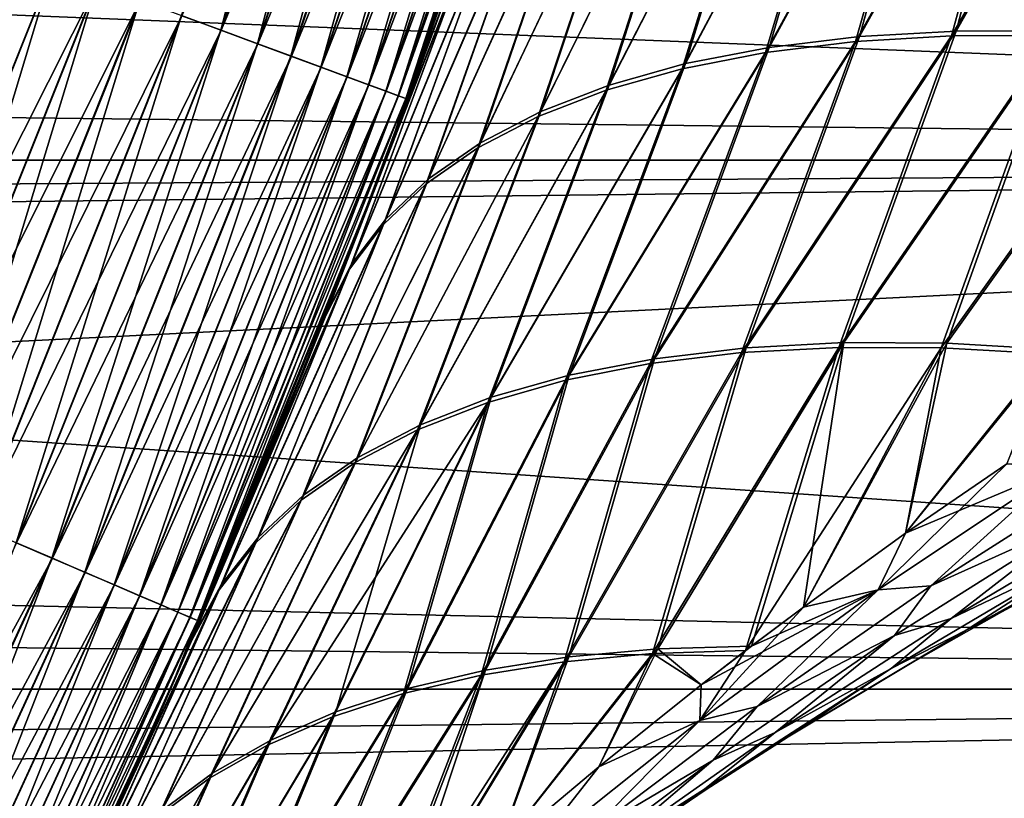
# Model space of a CAD drawing. Header units: metres. Extents: x -46 to 104, y -30 to 30.
# Tile 210 of 256: x 11.735 to 12.889, y -5.334 to -4.421. Entities that reach past the tile are written whole.
import ezdxf

# ---------------------------------------------------------------- set-up
doc = ezdxf.new("R2010")
doc.units = ezdxf.units.M
doc.layers.add('solid_26_000_502_XXX', color=7, linetype='CONTINUOUS')

msp = doc.modelspace()

# ---------------------------------------------------------------- linework, layer by layer
at = {"layer": 'solid_26_000_502_XXX'}
for points in [[(11.924912, -4.416502, 280.049286), (12.133299, -3.806847, 280.049286), (11.971003, -4.433572, 280.076385)], [(12.133299, -3.806847, 280.049286), (12.180194, -3.821561, 280.076385), (11.971003, -4.433572, 280.076385)], [(11.971537, -4.43377, 315.923248), (12.180738, -3.821731, 315.923248), (11.925482, -4.416713, 315.950409)], [(11.971003, -4.433572, 280.076385), (12.180194, -3.821561, 280.076385), (12.013953, -4.44948, 280.108826)], [(12.224398, -3.83543, 315.890747), (12.180738, -3.821731, 315.923248), (11.971537, -4.43377, 315.923248)], [(12.180194, -3.821561, 280.076385), (12.223896, -3.835272, 280.108826), (12.013953, -4.44948, 280.108826)], [(12.014446, -4.449663, 315.890747), (12.224398, -3.83543, 315.890747), (11.971537, -4.43377, 315.923248)], [(12.013953, -4.44948, 280.108826), (12.223896, -3.835272, 280.108826), (12.053224, -4.464024, 280.14621)], [(12.264307, -3.847951, 315.853302), (12.224398, -3.83543, 315.890747), (12.014446, -4.449663, 315.890747)], [(12.223896, -3.835272, 280.108826), (12.263853, -3.847809, 280.14621), (12.053224, -4.464024, 280.14621)], [(12.05367, -4.464189, 315.853302), (12.264307, -3.847951, 315.853302), (12.014446, -4.449663, 315.890747)], [(12.053224, -4.464024, 280.14621), (12.263853, -3.847809, 280.14621), (12.08832, -4.477022, 280.188049)], [(12.299962, -3.859138, 315.811432), (12.264307, -3.847951, 315.853302), (12.05367, -4.464189, 315.853302)], [(12.263853, -3.847809, 280.14621), (12.299562, -3.859012, 280.188049), (12.08832, -4.477022, 280.188049)], [(12.088714, -4.477168, 315.811432), (12.299962, -3.859138, 315.811432), (12.05367, -4.464189, 315.853302)], [(12.08832, -4.477022, 280.188049), (12.299562, -3.859012, 280.188049), (12.118798, -4.48831, 280.233795)], [(12.330914, -3.86885, 315.765625), (12.299962, -3.859138, 315.811432), (12.088714, -4.477168, 315.811432)], [(12.299562, -3.859012, 280.188049), (12.330573, -3.868742, 280.233795), (12.118798, -4.48831, 280.233795)], [(12.119134, -4.488434, 315.765625), (12.330914, -3.86885, 315.765625), (12.088714, -4.477168, 315.811432)], [(12.118798, -4.48831, 280.233795), (12.330573, -3.868742, 280.233795), (12.144276, -4.497746, 280.282898)], [(12.356774, -3.876963, 315.716492), (12.330914, -3.86885, 315.765625), (12.119134, -4.488434, 315.765625)], [(12.330573, -3.868742, 280.233795), (12.356496, -3.876876, 280.282898), (12.144276, -4.497746, 280.282898)], [(12.144549, -4.497847, 315.716492), (12.356774, -3.876963, 315.716492), (12.119134, -4.488434, 315.765625)], [(12.144276, -4.497746, 280.282898), (12.356496, -3.876876, 280.282898), (12.164432, -4.50521, 280.334747)], [(12.377215, -3.883376, 315.664612), (12.356774, -3.876963, 315.716492), (12.144549, -4.497847, 315.716492)], [(12.164639, -4.505288, 315.664612), (12.377215, -3.883376, 315.664612), (12.144549, -4.497847, 315.716492)], [(12.356496, -3.876876, 280.282898), (12.377004, -3.88331, 280.334747), (12.164432, -4.50521, 280.334747)], [(12.164432, -4.50521, 280.334747), (12.377004, -3.88331, 280.334747), (12.17901, -4.51061, 280.388672)], [(12.39198, -3.888009, 315.610657), (12.377215, -3.883376, 315.664612), (12.164639, -4.505288, 315.664612)], [(12.377004, -3.88331, 280.334747), (12.391837, -3.887964, 280.388672), (12.17901, -4.51061, 280.388672)], [(12.17901, -4.51061, 280.388672), (12.391837, -3.887964, 280.388672), (12.18783, -4.513876, 280.444031)], [(12.391837, -3.887964, 280.388672), (12.40081, -3.890779, 280.444031), (12.18783, -4.513876, 280.444031)], [(12.179151, -4.510662, 315.610657), (12.39198, -3.888009, 315.610657), (12.164639, -4.505288, 315.664612)], [(12.400882, -3.890802, 315.555328), (12.39198, -3.888009, 315.610657), (12.179151, -4.510662, 315.610657)], [(12.1879, -4.513902, 315.555328), (12.400882, -3.890802, 315.555328), (12.179151, -4.510662, 315.610657)], [(12.18783, -4.513876, 280.444031), (12.40081, -3.890779, 280.444031), (12.38426, -3.953493, 280.5)], [(12.1879, -4.513902, 315.555328), (12.38426, -3.953493, 315.5), (12.400882, -3.890802, 315.555328)], [(16, -3.953493, -12.38426), (16, -4.585777, -12.164319), (-38.5, -3.953512, -12.384254)], [(-38.5, -4.585798, 624.164307), (16, -4.585777, 624.164307), (16, -3.953493, 624.384277)], [(-38.5, -4.585798, 624.164307), (16, -3.953493, 624.384277), (-38.5, -3.953512, 624.384277)], [(16, -4.585777, -12.164319), (-38.5, -4.585798, -12.16431), (-38.5, -3.953512, -12.384254)], [(16, -4.585777, 12.164319), (16, -3.953493, 12.38426), (7.925838, -4.263959, 12.280825)], [(7.925843, -4.263948, 599.719177), (16, -3.953493, 599.615723), (16, -4.585777, 599.835693)], [(12.378153, -3.972572, 309.629272), (12.38426, -3.953493, 315.5), (12.164318, -4.585778, 315.5)], [(12.1879, -4.513902, 315.555328), (12.164318, -4.585778, 315.5), (12.38426, -3.953493, 315.5)], [(12.164318, -4.585778, 280.5), (12.38426, -3.953493, 280.5), (12.173773, -4.56062, 286.661621)], [(12.18783, -4.513876, 280.444031), (12.38426, -3.953493, 280.5), (12.164318, -4.585778, 280.5)], [(12.38426, -3.953493, 280.5), (12.240206, -4.379196, 286.566772), (12.173773, -4.56062, 286.661621)], [(12.363693, -4.017348, 309.608765), (12.378153, -3.972572, 309.629272), (12.164318, -4.585778, 315.5)], [(12.242065, -4.373994, 309.435852), (12.363693, -4.017348, 309.608765), (12.164318, -4.585778, 315.5)], [(13.045675, -4.060023, 308.071991), (12.832688, -4.434762, 307.958069), (12.952589, -4.434613, 307.861328)], [(13.045675, -4.060023, 308.071991), (12.930729, -4.062131, 308.16983), (12.832688, -4.434762, 307.958069)], [(12.822588, -4.069854, 308.274872), (12.613557, -4.453955, 308.173523), (12.719454, -4.441222, 308.062347)], [(12.822588, -4.069854, 308.274872), (12.721868, -4.083147, 308.386536), (12.613557, -4.453955, 308.173523)], [(12.714601, -4.447021, 287.937775), (12.820636, -4.075538, 287.727722), (12.928751, -4.067809, 287.832733)], [(12.827311, -4.440409, 288.041901), (12.714601, -4.447021, 287.937775), (12.928751, -4.067809, 287.832733)], [(12.930729, -4.062131, 308.16983), (12.719454, -4.441222, 308.062347), (12.832688, -4.434762, 307.958069)], [(12.930729, -4.062131, 308.16983), (12.822588, -4.069854, 308.274872), (12.719454, -4.441222, 308.062347)], [(12.827311, -4.440409, 288.041901), (12.928751, -4.067809, 287.832733), (13.043664, -4.065698, 287.930542)], [(12.946662, -4.440074, 288.13858), (12.827311, -4.440409, 288.041901), (13.043664, -4.065698, 287.930542)], [(12.721868, -4.083147, 308.386536), (12.515627, -4.472884, 308.290924), (12.613557, -4.453955, 308.173523)], [(12.721868, -4.083147, 308.386536), (12.629143, -4.101935, 308.50415), (12.515627, -4.472884, 308.290924)], [(12.609197, -4.459873, 287.826782), (12.719934, -4.08884, 287.616119), (12.820636, -4.075538, 287.727722)], [(12.714601, -4.447021, 287.937775), (12.609197, -4.459873, 287.826782), (12.820636, -4.075538, 287.727722)], [(12.51172, -4.478889, 287.709625), (12.62722, -4.10764, 287.498535), (12.719934, -4.08884, 287.616119)], [(12.609197, -4.459873, 287.826782), (12.51172, -4.478889, 287.709625), (12.719934, -4.08884, 287.616119)], [(12.629143, -4.101935, 308.50415), (12.426244, -4.497898, 308.41391), (12.515627, -4.472884, 308.290924)], [(12.629143, -4.101935, 308.50415), (12.544941, -4.126111, 308.627106), (12.426244, -4.497898, 308.41391)], [(12.422745, -4.503954, 287.586975), (12.543019, -4.131831, 287.375671), (12.62722, -4.10764, 287.498535)], [(12.51172, -4.478889, 287.709625), (12.422745, -4.503954, 287.586975), (12.62722, -4.10764, 287.498535)], [(12.544941, -4.126111, 308.627106), (12.345938, -4.528849, 308.541687), (12.426244, -4.497898, 308.41391)], [(12.544941, -4.126111, 308.627106), (12.469742, -4.155537, 308.754639), (12.345938, -4.528849, 308.541687)], [(12.342798, -4.534924, 287.459534), (12.467813, -4.161276, 287.248199), (12.543019, -4.131831, 287.375671)], [(12.422745, -4.503954, 287.586975), (12.342798, -4.534924, 287.459534), (12.543019, -4.131831, 287.375671)], [(12.272349, -4.571614, 287.328064), (12.40203, -4.195806, 287.116852), (12.467813, -4.161276, 287.248199)], [(12.342798, -4.534924, 287.459534), (12.272349, -4.571614, 287.328064), (12.467813, -4.161276, 287.248199)], [(12.469742, -4.155537, 308.754639), (12.275187, -4.565551, 308.673553), (12.345938, -4.528849, 308.541687)], [(12.469742, -4.155537, 308.754639), (12.403975, -4.190045, 308.886078), (12.275187, -4.565551, 308.673553)], [(12.211814, -4.613809, 287.193359), (12.346043, -4.235225, 286.982361), (12.40203, -4.195806, 287.116852)], [(12.272349, -4.571614, 287.328064), (12.211814, -4.613809, 287.193359), (12.40203, -4.195806, 287.116852)], [(12.403975, -4.190045, 308.886078), (12.214409, -4.607789, 308.808655), (12.275187, -4.565551, 308.673553)], [(12.403975, -4.190045, 308.886078), (12.348013, -4.22944, 309.02063), (12.214409, -4.607789, 308.808655)], [(12.348013, -4.22944, 309.02063), (12.163966, -4.65531, 308.946259), (12.214409, -4.607789, 308.808655)], [(12.348013, -4.22944, 309.02063), (12.302176, -4.273496, 309.157532), (12.163966, -4.65531, 308.946259)], [(12.161551, -4.661259, 287.056213), (12.300171, -4.279309, 286.84552), (12.346043, -4.235225, 286.982361)], [(12.211814, -4.613809, 287.193359), (12.161551, -4.661259, 287.056213), (12.346043, -4.235225, 286.982361)], [(16, -4.585777, 12.164319), (7.925838, -4.263959, 12.280825), (7.711831, -4.639817, 12.143809)], [(7.925843, -4.263948, 599.719177), (16, -4.585777, 599.835693), (7.711836, -4.639809, 599.856201)], [(12.121855, -4.713684, 286.917389), (12.264676, -4.327806, 286.707092), (12.300171, -4.279309, 286.84552)], [(12.161551, -4.661259, 287.056213), (12.121855, -4.713684, 286.917389), (12.300171, -4.279309, 286.84552)], [(12.302176, -4.273496, 309.157532), (12.124157, -4.707833, 309.085541), (12.163966, -4.65531, 308.946259)], [(12.302176, -4.273496, 309.157532), (12.266726, -4.321963, 309.296051), (12.124157, -4.707833, 309.085541)], [(12.266726, -4.321963, 309.296051), (12.242065, -4.373994, 309.435852), (12.095527, -4.764266, 309.226318)], [(12.266726, -4.321963, 309.296051), (12.095527, -4.764266, 309.226318), (12.124157, -4.707833, 309.085541)], [(12.264676, -4.327806, 286.707092), (12.093467, -4.769493, 286.776642), (12.173773, -4.56062, 286.661621)], [(12.121855, -4.713684, 286.917389), (12.093467, -4.769493, 286.776642), (12.264676, -4.327806, 286.707092)], [(12.264676, -4.327806, 286.707092), (12.173773, -4.56062, 286.661621), (12.240206, -4.379196, 286.566772)], [(11.537803, -4.951261, 280.003082), (11.696607, -4.409011, 280), (11.773771, -4.360526, 280.003082)], [(11.537803, -4.951261, 280.003082), (11.773771, -4.360526, 280.003082), (11.588663, -4.973087, 280.01239)], [(11.538418, -4.951525, 315.996857), (11.774399, -4.360759, 315.996857), (11.696598, -4.409034, 316)], [(11.826287, -4.379976, 315.987457), (11.774399, -4.360759, 315.996857), (11.538418, -4.951525, 315.996857)], [(11.773771, -4.360526, 280.003082), (11.825672, -4.379748, 280.01239), (11.588663, -4.973087, 280.01239)], [(11.589267, -4.973346, 315.987457), (11.826287, -4.379976, 315.987457), (11.538418, -4.951525, 315.996857)], [(11.588663, -4.973087, 280.01239), (11.825672, -4.379748, 280.01239), (11.638242, -4.994363, 280.027863)], [(11.876861, -4.398706, 315.971893), (11.826287, -4.379976, 315.987457), (11.589267, -4.973346, 315.987457)], [(11.825672, -4.379748, 280.01239), (11.876265, -4.398486, 280.027863), (11.638242, -4.994363, 280.027863)], [(12.095527, -4.764266, 309.226318), (12.242065, -4.373994, 309.435852), (12.223356, -4.42601, 309.40921)], [(12.223356, -4.42601, 309.40921), (12.242065, -4.373994, 309.435852), (12.164318, -4.585778, 315.5)], [(11.638826, -4.994614, 315.971893), (11.876861, -4.398706, 315.971893), (11.589267, -4.973346, 315.987457)], [(11.638242, -4.994363, 280.027863), (11.876265, -4.398486, 280.027863), (11.685915, -5.014821, 280.049286)], [(11.925482, -4.416713, 315.950409), (11.876861, -4.398706, 315.971893), (11.638826, -4.994614, 315.971893)], [(11.876265, -4.398486, 280.027863), (11.924912, -4.416502, 280.049286), (11.685915, -5.014821, 280.049286)], [(11.686472, -5.01506, 315.950409), (11.925482, -4.416713, 315.950409), (11.638826, -4.994614, 315.971893)], [(11.685915, -5.014821, 280.049286), (11.924912, -4.416502, 280.049286), (11.731081, -5.034203, 280.076385)], [(11.971537, -4.43377, 315.923248), (11.925482, -4.416713, 315.950409), (11.686472, -5.01506, 315.950409)], [(11.924912, -4.416502, 280.049286), (11.971003, -4.433572, 280.076385), (11.731081, -5.034203, 280.076385)], [(12.095527, -4.764266, 309.226318), (12.223356, -4.42601, 309.40921), (12.164318, -4.585778, 315.5)], [(11.731605, -5.034428, 315.923248), (11.971537, -4.43377, 315.923248), (11.686472, -5.01506, 315.950409)], [(11.731081, -5.034203, 280.076385), (11.971003, -4.433572, 280.076385), (11.77317, -5.052266, 280.108826)], [(12.014446, -4.449663, 315.890747), (11.971537, -4.43377, 315.923248), (11.731605, -5.034428, 315.923248)], [(11.971003, -4.433572, 280.076385), (12.013953, -4.44948, 280.108826), (11.77317, -5.052266, 280.108826)], [(12.719454, -4.441222, 308.062347), (12.479031, -4.818587, 307.965942), (12.586443, -4.805846, 307.856537)], [(12.719454, -4.441222, 308.062347), (12.613557, -4.453955, 308.173523), (12.479031, -4.818587, 307.965942)], [(12.581125, -4.811532, 288.143555), (12.714601, -4.447021, 287.937775), (12.827311, -4.440409, 288.041901)], [(12.695007, -4.805296, 288.246002), (12.581125, -4.811532, 288.143555), (12.827311, -4.440409, 288.041901)], [(12.832688, -4.434762, 307.958069), (12.586443, -4.805846, 307.856537), (12.700891, -4.79979, 307.753937)], [(12.832688, -4.434762, 307.958069), (12.719454, -4.441222, 308.062347), (12.586443, -4.805846, 307.856537)], [(12.695007, -4.805296, 288.246002), (12.827311, -4.440409, 288.041901), (12.946662, -4.440074, 288.13858)], [(12.815224, -4.805741, 288.341187), (12.695007, -4.805296, 288.246002), (12.946662, -4.440074, 288.13858)], [(12.952589, -4.434613, 307.861328), (12.700891, -4.79979, 307.753937), (12.821699, -4.800454, 307.658691)], [(12.952589, -4.434613, 307.861328), (12.832688, -4.434762, 307.958069), (12.700891, -4.79979, 307.753937)], [(12.815224, -4.805741, 288.341187), (12.946662, -4.440074, 288.13858), (13.07195, -4.44602, 288.227234)], [(13.078444, -4.440775, 307.772675), (12.952589, -4.434613, 307.861328), (12.821699, -4.800454, 307.658691)], [(13.078444, -4.440775, 307.772675), (12.821699, -4.800454, 307.658691), (12.94815, -4.807834, 307.571381)], [(11.773655, -5.052473, 315.890747), (12.014446, -4.449663, 315.890747), (11.731605, -5.034428, 315.923248)], [(11.77317, -5.052266, 280.108826), (12.013953, -4.44948, 280.108826), (11.811654, -5.06878, 280.14621)], [(12.05367, -4.464189, 315.853302), (12.014446, -4.449663, 315.890747), (11.773655, -5.052473, 315.890747)], [(12.013953, -4.44948, 280.108826), (12.053224, -4.464024, 280.14621), (11.811654, -5.06878, 280.14621)], [(12.474247, -4.824414, 288.034363), (12.609197, -4.459873, 287.826782), (12.714601, -4.447021, 287.937775)], [(12.581125, -4.811532, 288.143555), (12.474247, -4.824414, 288.034363), (12.714601, -4.447021, 287.937775)], [(12.941069, -4.812865, 288.428497), (12.815224, -4.805741, 288.341187), (13.07195, -4.44602, 288.227234)], [(11.812092, -5.068968, 315.853302), (12.05367, -4.464189, 315.853302), (11.773655, -5.052473, 315.890747)], [(11.811654, -5.06878, 280.14621), (12.053224, -4.464024, 280.14621), (11.846047, -5.083539, 280.188049)], [(12.088714, -4.477168, 315.811432), (12.05367, -4.464189, 315.853302), (11.812092, -5.068968, 315.853302)], [(12.053224, -4.464024, 280.14621), (12.08832, -4.477022, 280.188049), (11.846047, -5.083539, 280.188049)], [(12.375002, -4.843864, 287.919128), (12.51172, -4.478889, 287.709625), (12.609197, -4.459873, 287.826782)], [(12.474247, -4.824414, 288.034363), (12.375002, -4.843864, 287.919128), (12.609197, -4.459873, 287.826782)], [(12.613557, -4.453955, 308.173523), (12.379289, -4.837937, 308.081451), (12.479031, -4.818587, 307.965942)], [(12.613557, -4.453955, 308.173523), (12.515627, -4.472884, 308.290924), (12.379289, -4.837937, 308.081451)], [(12.515627, -4.472884, 308.290924), (12.287809, -4.863781, 308.202393), (12.379289, -4.837937, 308.081451)], [(12.515627, -4.472884, 308.290924), (12.426244, -4.497898, 308.41391), (12.287809, -4.863781, 308.202393)], [(11.846433, -5.083704, 315.811432), (12.088714, -4.477168, 315.811432), (11.812092, -5.068968, 315.853302)], [(11.846047, -5.083539, 280.188049), (12.08832, -4.477022, 280.188049), (11.875915, -5.096356, 280.233795)], [(12.119134, -4.488434, 315.765625), (12.088714, -4.477168, 315.811432), (11.846433, -5.083704, 315.811432)], [(12.08832, -4.477022, 280.188049), (12.118798, -4.48831, 280.233795), (11.875915, -5.096356, 280.233795)], [(12.283971, -4.869769, 287.798492), (12.422745, -4.503954, 287.586975), (12.51172, -4.478889, 287.709625)], [(12.375002, -4.843864, 287.919128), (12.283971, -4.869769, 287.798492), (12.51172, -4.478889, 287.709625)], [(11.876244, -5.096498, 315.765625), (12.119134, -4.488434, 315.765625), (11.846433, -5.083704, 315.811432)], [(11.875915, -5.096356, 280.233795), (12.118798, -4.48831, 280.233795), (11.900882, -5.10707, 280.282898)], [(12.144549, -4.497847, 315.716492), (12.119134, -4.488434, 315.765625), (11.876244, -5.096498, 315.765625)], [(11.90115, -5.107186, 315.716492), (12.144549, -4.497847, 315.716492), (11.876244, -5.096498, 315.765625)], [(12.118798, -4.48831, 280.233795), (12.144276, -4.497746, 280.282898), (11.900882, -5.10707, 280.282898)], [(11.900882, -5.10707, 280.282898), (12.144276, -4.497746, 280.282898), (11.920633, -5.115547, 280.334747)], [(12.164639, -4.505288, 315.664612), (12.144549, -4.497847, 315.716492), (11.90115, -5.107186, 315.716492)], [(12.144276, -4.497746, 280.282898), (12.164432, -4.50521, 280.334747), (11.920633, -5.115547, 280.334747)], [(12.426244, -4.497898, 308.41391), (12.205132, -4.895968, 308.328064), (12.287809, -4.863781, 308.202393)], [(12.426244, -4.497898, 308.41391), (12.345938, -4.528849, 308.541687), (12.205132, -4.895968, 308.328064)], [(11.920837, -5.115634, 315.664612), (12.164639, -4.505288, 315.664612), (11.90115, -5.107186, 315.716492)], [(11.920633, -5.115547, 280.334747), (12.164432, -4.50521, 280.334747), (11.93492, -5.121677, 280.388672)], [(12.179151, -4.510662, 315.610657), (12.164639, -4.505288, 315.664612), (11.920837, -5.115634, 315.664612)], [(11.935058, -5.121737, 315.610657), (12.179151, -4.510662, 315.610657), (11.920837, -5.115634, 315.664612)], [(12.164432, -4.50521, 280.334747), (12.17901, -4.51061, 280.388672), (11.93492, -5.121677, 280.388672)], [(11.93492, -5.121677, 280.388672), (12.17901, -4.51061, 280.388672), (11.943563, -5.125386, 280.444031)], [(12.1879, -4.513902, 315.555328), (12.179151, -4.510662, 315.610657), (11.935058, -5.121737, 315.610657)], [(12.17901, -4.51061, 280.388672), (12.18783, -4.513876, 280.444031), (11.943563, -5.125386, 280.444031)], [(12.201692, -4.901976, 287.673187), (12.342798, -4.534924, 287.459534), (12.422745, -4.503954, 287.586975)], [(12.283971, -4.869769, 287.798492), (12.201692, -4.901976, 287.673187), (12.422745, -4.503954, 287.586975)], [(11.943631, -5.125416, 315.555328), (12.1879, -4.513902, 315.555328), (11.935058, -5.121737, 315.610657)], [(11.943563, -5.125386, 280.444031), (12.18783, -4.513876, 280.444031), (12.164318, -4.585778, 280.5)], [(11.943631, -5.125416, 315.555328), (12.164318, -4.585778, 315.5), (12.1879, -4.513902, 315.555328)], [(12.345938, -4.528849, 308.541687), (12.131746, -4.934306, 308.457733), (12.205132, -4.895968, 308.328064)], [(12.345938, -4.528849, 308.541687), (12.275187, -4.565551, 308.673553), (12.131746, -4.934306, 308.457733)], [(12.128646, -4.940297, 287.543945), (12.272349, -4.571614, 287.328064), (12.342798, -4.534924, 287.459534)], [(12.201692, -4.901976, 287.673187), (12.128646, -4.940297, 287.543945), (12.342798, -4.534924, 287.459534)], [(12.275187, -4.565551, 308.673553), (12.068087, -4.978568, 308.590607), (12.131746, -4.934306, 308.457733)], [(12.275187, -4.565551, 308.673553), (12.214409, -4.607789, 308.808655), (12.068087, -4.978568, 308.590607)], [(12.164318, -4.585778, 280.5), (12.173773, -4.56062, 286.661621), (12.093467, -4.769493, 286.776642)], [(12.065263, -4.984506, 287.411499), (12.211814, -4.613809, 287.193359), (12.272349, -4.571614, 287.328064)], [(12.128646, -4.940297, 287.543945), (12.065263, -4.984506, 287.411499), (12.272349, -4.571614, 287.328064)], [(16, -4.585777, -12.164319), (16, -5.205901, -11.91212), (-38.5, -4.585798, -12.16431)], [(-38.5, -5.205924, 623.912109), (16, -5.205901, 623.912109), (16, -4.585777, 624.164307)], [(-38.5, -5.205924, 623.912109), (16, -4.585777, 624.164307), (-38.5, -4.585798, 624.164307)], [(16, -5.205901, -11.91212), (-38.5, -5.205924, -11.912109), (-38.5, -4.585798, -12.16431)], [(16, -4.585777, 12.164319), (7.711831, -4.639817, 12.143809), (7.476407, -5.010314, 11.995697)], [(16, -5.205901, 11.91212), (16, -4.585777, 12.164319), (7.476407, -5.010314, 11.995697)], [(7.711836, -4.639809, 599.856201), (16, -4.585777, 599.835693), (16, -5.205901, 600.087891)], [(12.095527, -4.764266, 309.226318), (12.164318, -4.585778, 315.5), (11.912119, -5.205903, 315.5)], [(11.943631, -5.125416, 315.555328), (11.912119, -5.205903, 315.5), (12.164318, -4.585778, 315.5)], [(11.912119, -5.205903, 280.5), (12.164318, -4.585778, 280.5), (11.937104, -5.148353, 287.00177)], [(11.943563, -5.125386, 280.444031), (12.164318, -4.585778, 280.5), (11.912119, -5.205903, 280.5)], [(12.164318, -4.585778, 280.5), (12.022024, -4.94681, 286.879242), (11.937104, -5.148353, 287.00177)], [(12.164318, -4.585778, 280.5), (12.093467, -4.769493, 286.776642), (12.022024, -4.94681, 286.879242)], [(12.011916, -5.034342, 287.276672), (12.161551, -4.661259, 287.056213), (12.211814, -4.613809, 287.193359)], [(12.065263, -4.984506, 287.411499), (12.011916, -5.034342, 287.276672), (12.211814, -4.613809, 287.193359)], [(12.214409, -4.607789, 308.808655), (12.01453, -5.028492, 308.725891), (12.068087, -4.978568, 308.590607)], [(12.214409, -4.607789, 308.808655), (12.163966, -4.65531, 308.946259), (12.01453, -5.028492, 308.725891)], [(7.711836, -4.639809, 599.856201), (16, -5.205901, 600.087891), (7.476411, -5.010309, 600.004272)], [(12.163966, -4.65531, 308.946259), (11.971393, -5.083784, 308.862823), (12.01453, -5.028492, 308.725891)], [(12.163966, -4.65531, 308.946259), (12.124157, -4.707833, 309.085541), (11.971393, -5.083784, 308.862823)], [(11.968919, -5.089514, 287.140228), (12.121855, -4.713684, 286.917389), (12.161551, -4.661259, 287.056213)], [(12.011916, -5.034342, 287.276672), (11.968919, -5.089514, 287.140228), (12.161551, -4.661259, 287.056213)], [(12.121855, -4.713684, 286.917389), (11.937104, -5.148353, 287.00177), (12.022024, -4.94681, 286.879242)], [(11.968919, -5.089514, 287.140228), (11.937104, -5.148353, 287.00177), (12.121855, -4.713684, 286.917389)], [(12.124157, -4.707833, 309.085541), (12.095527, -4.764266, 309.226318), (11.939403, -5.143021, 309.001556)], [(12.124157, -4.707833, 309.085541), (11.939403, -5.143021, 309.001556), (11.971393, -5.083784, 308.862823)], [(12.121855, -4.713684, 286.917389), (12.022024, -4.94681, 286.879242), (12.093467, -4.769493, 286.776642)], [(12.067451, -4.834937, 309.186035), (12.095527, -4.764266, 309.226318), (11.912119, -5.205903, 315.5)], [(11.939403, -5.143021, 309.001556), (12.095527, -4.764266, 309.226318), (12.067451, -4.834937, 309.186035)], [(12.586443, -4.805846, 307.856537), (12.378923, -5.16803, 307.700531), (12.482987, -5.158722, 307.602325)], [(12.586443, -4.805846, 307.856537), (12.479031, -4.818587, 307.965942), (12.378923, -5.16803, 307.700531)], [(12.476669, -5.164237, 288.397369), (12.581125, -4.811532, 288.143555), (12.695007, -4.805296, 288.246002)], [(12.585958, -5.160625, 288.48938), (12.476669, -5.164237, 288.397369), (12.695007, -4.805296, 288.246002)], [(12.700891, -4.79979, 307.753937), (12.482987, -5.158722, 307.602325), (12.592908, -5.155332, 307.510193)], [(12.700891, -4.79979, 307.753937), (12.586443, -4.805846, 307.856537), (12.482987, -5.158722, 307.602325)], [(12.585958, -5.160625, 288.48938), (12.695007, -4.805296, 288.246002), (12.815224, -4.805741, 288.341187)], [(12.653802, -5.10961, 288.493347), (12.585958, -5.160625, 288.48938), (12.815224, -4.805741, 288.341187)], [(12.700891, -4.79979, 307.753937), (12.592908, -5.155332, 307.510193), (12.653789, -5.10962, 307.506653)], [(12.821699, -4.800454, 307.658691), (12.700891, -4.79979, 307.753937), (12.653789, -5.10962, 307.506653)], [(12.773447, -5.023163, 307.500732), (12.821699, -4.800454, 307.658691), (12.653789, -5.10962, 307.506653)], [(12.773461, -5.023153, 288.499268), (12.653802, -5.10961, 288.493347), (12.815224, -4.805741, 288.341187)], [(12.773447, -5.023163, 307.500732), (12.94815, -4.807834, 307.571381), (12.821699, -4.800454, 307.658691)], [(12.773447, -5.023163, 307.500732), (12.891992, -4.941882, 307.496338), (12.94815, -4.807834, 307.571381)], [(12.773461, -5.023153, 288.499268), (12.815224, -4.805741, 288.341187), (12.941069, -4.812865, 288.428497)], [(12.479031, -4.818587, 307.965942), (12.281057, -5.183462, 307.804138), (12.378923, -5.16803, 307.700531)], [(12.479031, -4.818587, 307.965942), (12.379289, -4.837937, 308.081451), (12.281057, -5.183462, 307.804138)], [(12.373206, -5.17373, 288.299377), (12.474247, -4.824414, 288.034363), (12.581125, -4.811532, 288.143555)], [(12.476669, -5.164237, 288.397369), (12.373206, -5.17373, 288.299377), (12.581125, -4.811532, 288.143555)], [(12.892005, -4.941873, 288.503662), (12.773461, -5.023153, 288.499268), (12.941069, -4.812865, 288.428497)], [(12.275908, -5.189301, 288.196014), (12.375002, -4.843864, 287.919128), (12.474247, -4.824414, 288.034363)], [(12.373206, -5.17373, 288.299377), (12.275908, -5.189301, 288.196014), (12.474247, -4.824414, 288.034363)], [(11.939403, -5.143021, 309.001556), (12.067451, -4.834937, 309.186035), (11.912119, -5.205903, 315.5)], [(12.185269, -5.210872, 288.087769), (12.283971, -4.869769, 287.798492), (12.375002, -4.843864, 287.919128)], [(12.275908, -5.189301, 288.196014), (12.185269, -5.210872, 288.087769), (12.375002, -4.843864, 287.919128)], [(12.379289, -4.837937, 308.081451), (12.189894, -5.204938, 307.91272), (12.281057, -5.183462, 307.804138)], [(12.379289, -4.837937, 308.081451), (12.287809, -4.863781, 308.202393), (12.189894, -5.204938, 307.91272)], [(12.287809, -4.863781, 308.202393), (12.105901, -5.232348, 308.025635), (12.189894, -5.204938, 307.91272)], [(12.287809, -4.863781, 308.202393), (12.205132, -4.895968, 308.328064), (12.105901, -5.232348, 308.025635)], [(12.025789, -5.271541, 287.858917), (12.201692, -4.901976, 287.673187), (12.283971, -4.869769, 287.798492)], [(12.101755, -5.238332, 287.97522), (12.025789, -5.271541, 287.858917), (12.283971, -4.869769, 287.798492)], [(12.185269, -5.210872, 288.087769), (12.101755, -5.238332, 287.97522), (12.283971, -4.869769, 287.798492)], [(11.95776, -5.31033, 287.739502), (12.128646, -4.940297, 287.543945), (12.201692, -4.901976, 287.673187)], [(12.025789, -5.271541, 287.858917), (11.95776, -5.31033, 287.739502), (12.201692, -4.901976, 287.673187)], [(12.205132, -4.895968, 308.328064), (11.961111, -5.304376, 308.262207), (12.029509, -5.265551, 308.142334)], [(12.205132, -4.895968, 308.328064), (12.131746, -4.934306, 308.457733), (11.961111, -5.304376, 308.262207)], [(12.205132, -4.895968, 308.328064), (12.029509, -5.265551, 308.142334), (12.105901, -5.232348, 308.025635)], [(12.131746, -4.934306, 308.457733), (11.90106, -5.348624, 308.384644), (11.961111, -5.304376, 308.262207)], [(12.131746, -4.934306, 308.457733), (12.068087, -4.978568, 308.590607), (11.90106, -5.348624, 308.384644)], [(11.898014, -5.354502, 287.617523), (12.065263, -4.984506, 287.411499), (12.128646, -4.940297, 287.543945)], [(11.95776, -5.31033, 287.739502), (11.898014, -5.354502, 287.617523), (12.128646, -4.940297, 287.543945)], [(12.741241, -5.089635, 288.541748), (12.773461, -5.023153, 288.499268), (12.892005, -4.941873, 288.503662)], [(12.741241, -5.089635, 288.541748), (12.892005, -4.941873, 288.503662), (12.956013, -4.946104, 288.546814)], [(12.741241, -5.089635, 288.541748), (12.956013, -4.946104, 288.546814), (12.803128, -5.084589, 288.591309)], [(12.74125, -5.089628, 307.458252), (12.956023, -4.946097, 307.453186), (12.773447, -5.023163, 307.500732)], [(12.803133, -5.084586, 307.408691), (12.956023, -4.946097, 307.453186), (12.74125, -5.089628, 307.458252)], [(12.956023, -4.946097, 307.453186), (12.891992, -4.941882, 307.496338), (12.773447, -5.023163, 307.500732)], [(12.956013, -4.946104, 288.546814), (13.011739, -4.951801, 288.592834), (12.803128, -5.084589, 288.591309)], [(12.803133, -5.084586, 307.408691), (13.011744, -4.951797, 307.407166), (12.956023, -4.946097, 307.453186)], [(12.803128, -5.084589, 288.591309), (13.011739, -4.951801, 288.592834), (12.978153, -5.005805, 288.64267)], [(12.978154, -5.005805, 307.35733), (13.011744, -4.951797, 307.407166), (12.803133, -5.084586, 307.408691)], [(12.068087, -4.978568, 308.590607), (11.849663, -5.398067, 308.509033), (11.90106, -5.348624, 308.384644)], [(12.068087, -4.978568, 308.590607), (12.01453, -5.028492, 308.725891), (11.849663, -5.398067, 308.509033)], [(11.846855, -5.40383, 287.493652), (12.011916, -5.034342, 287.276672), (12.065263, -4.984506, 287.411499)], [(11.898014, -5.354502, 287.617523), (11.846855, -5.40383, 287.493652), (12.065263, -4.984506, 287.411499)], [(12.760465, -5.142854, 307.358154), (12.978154, -5.005805, 307.35733), (12.803133, -5.084586, 307.408691)], [(12.826744, -5.123123, 307.303619), (12.978154, -5.005805, 307.35733), (12.760465, -5.142854, 307.358154)], [(12.760467, -5.142852, 288.641846), (12.978153, -5.005805, 288.64267), (12.826746, -5.123123, 288.696381)], [(12.803128, -5.084589, 288.591309), (12.978153, -5.005805, 288.64267), (12.760467, -5.142852, 288.641846)], [(12.826744, -5.123123, 307.303619), (13.03726, -4.998017, 307.305664), (12.978154, -5.005805, 307.35733)], [(12.979952, -5.049793, 307.249542), (13.03726, -4.998017, 307.305664), (12.826744, -5.123123, 307.303619)], [(12.826746, -5.123123, 288.696381), (13.037259, -4.998017, 288.694336), (12.979949, -5.049795, 288.750458)], [(12.978153, -5.005805, 288.64267), (13.037259, -4.998017, 288.694336), (12.826746, -5.123123, 288.696381)], [(16, -5.205901, 11.91212), (7.476407, -5.010314, 11.995697), (7.219185, -5.3743, 11.837099)], [(7.476411, -5.010309, 600.004272), (16, -5.205901, 600.087891), (7.219186, -5.374298, 600.162903)], [(12.01453, -5.028492, 308.725891), (11.807185, -5.452451, 308.634705), (11.849663, -5.398067, 308.509033)], [(12.01453, -5.028492, 308.725891), (11.971393, -5.083784, 308.862823), (11.807185, -5.452451, 308.634705)], [(12.74125, -5.089628, 307.458252), (12.773447, -5.023163, 307.500732), (12.653789, -5.10962, 307.506653)], [(12.741241, -5.089635, 288.541748), (12.653802, -5.10961, 288.493347), (12.773461, -5.023153, 288.499268)], [(12.844283, -5.13686, 307.191162), (12.971268, -5.069576, 307.135284), (13.056889, -5.02012, 307.195099)], [(12.844283, -5.13686, 307.191162), (13.056889, -5.02012, 307.195099), (12.979952, -5.049793, 307.249542)], [(12.844283, -5.13686, 288.808838), (13.056886, -5.020122, 288.804901), (12.886158, -5.11515, 288.851898)], [(12.979949, -5.049795, 288.750458), (13.056886, -5.020122, 288.804901), (12.844283, -5.13686, 288.808838)], [(13.056886, -5.020122, 288.804901), (12.971269, -5.069576, 288.864716), (12.886158, -5.11515, 288.851898)], [(11.773655, -5.052473, 315.890747), (11.731605, -5.034428, 315.923248), (11.461557, -5.622162, 315.923248)], [(11.731081, -5.034203, 280.076385), (11.77317, -5.052266, 280.108826), (11.502167, -5.642082, 280.108826)], [(11.804545, -5.458064, 287.368469), (11.968919, -5.089514, 287.140228), (12.011916, -5.034342, 287.276672)], [(11.846855, -5.40383, 287.493652), (11.804545, -5.458064, 287.368469), (12.011916, -5.034342, 287.276672)], [(11.50264, -5.642314, 315.890747), (11.773655, -5.052473, 315.890747), (11.461557, -5.622162, 315.923248)], [(11.502167, -5.642082, 280.108826), (11.77317, -5.052266, 280.108826), (11.539764, -5.660525, 280.14621)], [(11.812092, -5.068968, 315.853302), (11.773655, -5.052473, 315.890747), (11.50264, -5.642314, 315.890747)], [(11.77317, -5.052266, 280.108826), (11.811654, -5.06878, 280.14621), (11.539764, -5.660525, 280.14621)], [(12.756442, -5.181676, 307.248169), (12.979952, -5.049793, 307.249542), (12.826744, -5.123123, 307.303619)], [(12.844283, -5.13686, 307.191162), (12.979952, -5.049793, 307.249542), (12.756442, -5.181676, 307.248169)], [(12.756442, -5.181676, 288.751831), (12.979949, -5.049795, 288.750458), (12.844283, -5.13686, 288.808838)], [(12.826746, -5.123123, 288.696381), (12.979949, -5.049795, 288.750458), (12.756442, -5.181676, 288.751831)], [(11.540193, -5.660735, 315.853302), (11.812092, -5.068968, 315.853302), (11.50264, -5.642314, 315.890747)], [(11.539764, -5.660525, 280.14621), (11.811654, -5.06878, 280.14621), (11.573365, -5.677007, 280.188049)], [(11.846433, -5.083704, 315.811432), (11.812092, -5.068968, 315.853302), (11.540193, -5.660735, 315.853302)], [(11.811654, -5.06878, 280.14621), (11.846047, -5.083539, 280.188049), (11.573365, -5.677007, 280.188049)], [(12.844283, -5.13686, 307.191162), (12.886162, -5.115149, 307.148102), (12.971268, -5.069576, 307.135284)], [(12.886162, -5.115149, 307.148102), (12.886158, -5.11515, 288.851898), (12.971269, -5.069576, 288.864716)], [(12.971268, -5.069576, 307.135284), (12.886162, -5.115149, 307.148102), (12.971269, -5.069576, 288.864716)], [(11.573742, -5.677192, 315.811432), (11.846433, -5.083704, 315.811432), (11.540193, -5.660735, 315.853302)], [(11.573365, -5.677007, 280.188049), (11.846047, -5.083539, 280.188049), (11.602546, -5.69132, 280.233795)], [(11.876244, -5.096498, 315.765625), (11.846433, -5.083704, 315.811432), (11.573742, -5.677192, 315.811432)], [(11.846047, -5.083539, 280.188049), (11.875915, -5.096356, 280.233795), (11.602546, -5.69132, 280.233795)], [(11.971393, -5.083784, 308.862823), (11.939403, -5.143021, 309.001556), (11.774511, -5.510071, 308.76236)], [(11.971393, -5.083784, 308.862823), (11.774511, -5.510071, 308.76236), (11.807185, -5.452451, 308.634705)], [(12.599499, -5.226048, 288.585205), (12.803128, -5.084589, 288.591309), (12.760467, -5.142852, 288.641846)], [(12.741241, -5.089635, 288.541748), (12.803128, -5.084589, 288.591309), (12.599499, -5.226048, 288.585205)], [(12.599503, -5.226045, 307.414795), (12.803133, -5.084586, 307.408691), (12.74125, -5.089628, 307.458252)], [(12.760465, -5.142854, 307.358154), (12.803133, -5.084586, 307.408691), (12.599503, -5.226045, 307.414795)], [(11.602867, -5.691478, 315.765625), (11.876244, -5.096498, 315.765625), (11.573742, -5.677192, 315.811432)], [(11.602546, -5.69132, 280.233795), (11.875915, -5.096356, 280.233795), (11.626938, -5.703285, 280.282898)], [(11.90115, -5.107186, 315.716492), (11.876244, -5.096498, 315.765625), (11.602867, -5.691478, 315.765625)], [(11.875915, -5.096356, 280.233795), (11.900882, -5.10707, 280.282898), (11.626938, -5.703285, 280.282898)], [(11.968919, -5.089514, 287.140228), (11.771961, -5.515517, 287.241364), (11.855819, -5.332875, 287.119415)], [(11.804545, -5.458064, 287.368469), (11.771961, -5.515517, 287.241364), (11.968919, -5.089514, 287.140228)], [(11.968919, -5.089514, 287.140228), (11.855819, -5.332875, 287.119415), (11.937104, -5.148353, 287.00177)], [(12.53225, -5.24251, 288.532166), (12.653802, -5.10961, 288.493347), (12.741241, -5.089635, 288.541748)], [(12.53225, -5.24251, 288.532166), (12.741241, -5.089635, 288.541748), (12.599499, -5.226048, 288.585205)], [(12.53226, -5.242502, 307.467834), (12.74125, -5.089628, 307.458252), (12.533807, -5.20083, 307.514008)], [(12.599503, -5.226045, 307.414795), (12.74125, -5.089628, 307.458252), (12.53226, -5.242502, 307.467834)], [(12.74125, -5.089628, 307.458252), (12.592908, -5.155332, 307.510193), (12.533807, -5.20083, 307.514008)], [(12.74125, -5.089628, 307.458252), (12.653789, -5.10962, 307.506653), (12.592908, -5.155332, 307.510193)], [(11.6272, -5.703414, 315.716492), (11.90115, -5.107186, 315.716492), (11.602867, -5.691478, 315.765625)], [(11.626938, -5.703285, 280.282898), (11.900882, -5.10707, 280.282898), (11.646235, -5.712751, 280.334747)], [(11.920837, -5.115634, 315.664612), (11.90115, -5.107186, 315.716492), (11.6272, -5.703414, 315.716492)], [(11.900882, -5.10707, 280.282898), (11.920633, -5.115547, 280.334747), (11.646235, -5.712751, 280.334747)], [(12.53225, -5.24251, 288.532166), (12.585958, -5.160625, 288.48938), (12.653802, -5.10961, 288.493347)], [(11.646434, -5.712849, 315.664612), (11.920837, -5.115634, 315.664612), (11.6272, -5.703414, 315.716492)], [(11.646235, -5.712751, 280.334747), (11.920633, -5.115547, 280.334747), (11.660192, -5.719598, 280.388672)], [(11.935058, -5.121737, 315.610657), (11.920837, -5.115634, 315.664612), (11.646434, -5.712849, 315.664612)], [(11.660327, -5.719664, 315.610657), (11.935058, -5.121737, 315.610657), (11.646434, -5.712849, 315.664612)], [(11.920633, -5.115547, 280.334747), (11.93492, -5.121677, 280.388672), (11.660192, -5.719598, 280.388672)], [(11.660192, -5.719598, 280.388672), (11.93492, -5.121677, 280.388672), (11.668636, -5.72374, 280.444031)], [(11.943631, -5.125416, 315.555328), (11.935058, -5.121737, 315.610657), (11.660327, -5.719664, 315.610657)], [(11.93492, -5.121677, 280.388672), (11.943563, -5.125386, 280.444031), (11.668636, -5.72374, 280.444031)], [(12.770883, -5.180316, 307.167358), (12.77088, -5.180318, 288.832642), (12.886158, -5.11515, 288.851898)], [(12.844283, -5.13686, 288.808838), (12.886158, -5.11515, 288.851898), (12.77088, -5.180318, 288.832642)], [(12.886162, -5.115149, 307.148102), (12.770883, -5.180316, 307.167358), (12.886158, -5.11515, 288.851898)], [(12.844283, -5.13686, 307.191162), (12.770883, -5.180316, 307.167358), (12.886162, -5.115149, 307.148102)], [(11.668704, -5.723773, 315.555328), (11.943631, -5.125416, 315.555328), (11.660327, -5.719664, 315.610657)], [(11.668636, -5.72374, 280.444031), (11.943563, -5.125386, 280.444031), (11.912119, -5.205903, 280.5)], [(11.668704, -5.723773, 315.555328), (11.912119, -5.205903, 315.5), (11.943631, -5.125416, 315.555328)], [(12.62069, -5.25674, 307.30661), (12.826744, -5.123123, 307.303619), (12.760465, -5.142854, 307.358154)], [(12.756442, -5.181676, 307.248169), (12.826744, -5.123123, 307.303619), (12.62069, -5.25674, 307.30661)], [(12.620693, -5.256738, 288.69339), (12.826746, -5.123123, 288.696381), (12.756442, -5.181676, 288.751831)], [(12.760467, -5.142852, 288.641846), (12.826746, -5.123123, 288.696381), (12.620693, -5.256738, 288.69339)], [(11.774511, -5.510071, 308.76236), (11.939403, -5.143021, 309.001556), (11.895583, -5.243578, 308.938202)], [(11.895583, -5.243578, 308.938202), (11.939403, -5.143021, 309.001556), (11.912119, -5.205903, 315.5)], [(12.548028, -5.289151, 307.363983), (12.760465, -5.142854, 307.358154), (12.599503, -5.226045, 307.414795)], [(12.62069, -5.25674, 307.30661), (12.760465, -5.142854, 307.358154), (12.548028, -5.289151, 307.363983)], [(12.548032, -5.289149, 288.636017), (12.760467, -5.142852, 288.641846), (12.620693, -5.256738, 288.69339)], [(12.599499, -5.226048, 288.585205), (12.760467, -5.142852, 288.641846), (12.548032, -5.289149, 288.636017)], [(12.844283, -5.13686, 307.191162), (12.635863, -5.261902, 307.192688), (12.770883, -5.180316, 307.167358)], [(12.844283, -5.13686, 307.191162), (12.756442, -5.181676, 307.248169), (12.635863, -5.261902, 307.192688)], [(12.844283, -5.13686, 288.808838), (12.655315, -5.249787, 288.811127), (12.635864, -5.261901, 288.807312)], [(12.756442, -5.181676, 288.751831), (12.844283, -5.13686, 288.808838), (12.635864, -5.261901, 288.807312)], [(12.844283, -5.13686, 288.808838), (12.77088, -5.180318, 288.832642), (12.655315, -5.249787, 288.811127)], [(11.912119, -5.205903, 280.5), (11.937104, -5.148353, 287.00177), (11.855819, -5.332875, 287.119415)], [(12.533807, -5.20083, 307.514008), (12.592908, -5.155332, 307.510193), (12.482987, -5.158722, 307.602325)], [(12.378923, -5.16803, 307.700531), (12.281057, -5.183462, 307.804138), (12.175774, -5.502328, 307.543182)], [(12.294237, -5.39749, 307.53241), (12.378923, -5.16803, 307.700531), (12.175774, -5.502328, 307.543182)], [(12.294237, -5.39749, 307.53241), (12.482987, -5.158722, 307.602325), (12.378923, -5.16803, 307.700531)], [(12.294237, -5.39749, 307.53241), (12.413829, -5.296818, 307.522644), (12.482987, -5.158722, 307.602325)], [(12.294248, -5.397481, 288.46759), (12.373206, -5.17373, 288.299377), (12.476669, -5.164237, 288.397369)], [(12.41384, -5.296808, 288.477356), (12.294248, -5.397481, 288.46759), (12.476669, -5.164237, 288.397369)], [(12.413829, -5.296818, 307.522644), (12.533807, -5.20083, 307.514008), (12.482987, -5.158722, 307.602325)], [(12.41384, -5.296808, 288.477356), (12.476669, -5.164237, 288.397369), (12.533819, -5.200819, 288.485992)], [(12.533819, -5.200819, 288.485992), (12.476669, -5.164237, 288.397369), (12.585958, -5.160625, 288.48938)], [(12.53225, -5.24251, 288.532166), (12.533819, -5.200819, 288.485992), (12.585958, -5.160625, 288.48938)], [(12.144515, -5.530906, 288.453857), (12.275908, -5.189301, 288.196014), (12.373206, -5.17373, 288.299377)], [(12.175782, -5.502321, 288.456818), (12.144515, -5.530906, 288.453857), (12.373206, -5.17373, 288.299377)], [(12.294248, -5.397481, 288.46759), (12.175782, -5.502321, 288.456818), (12.373206, -5.17373, 288.299377)], [(12.048182, -5.552073, 288.345703), (12.185269, -5.210872, 288.087769), (12.275908, -5.189301, 288.196014)], [(12.144515, -5.530906, 288.453857), (12.048182, -5.552073, 288.345703), (12.275908, -5.189301, 288.196014)], [(12.281057, -5.183462, 307.804138), (12.053797, -5.546108, 307.654083), (12.15083, -5.525101, 307.545532)], [(12.281057, -5.183462, 307.804138), (12.189894, -5.204938, 307.91272), (12.053797, -5.546108, 307.654083)], [(12.281057, -5.183462, 307.804138), (12.15083, -5.525101, 307.545532), (12.175774, -5.502328, 307.543182)], [(12.537917, -5.32296, 307.252472), (12.635863, -5.261902, 307.192688), (12.756442, -5.181676, 307.248169)], [(12.537917, -5.32296, 307.252472), (12.756442, -5.181676, 307.248169), (12.62069, -5.25674, 307.30661)], [(12.537918, -5.322959, 288.747528), (12.756442, -5.181676, 288.751831), (12.539928, -5.32349, 288.787628)], [(12.620693, -5.256738, 288.69339), (12.756442, -5.181676, 288.751831), (12.537918, -5.322959, 288.747528)], [(12.756442, -5.181676, 288.751831), (12.635864, -5.261901, 288.807312), (12.539928, -5.32349, 288.787628)], [(12.770883, -5.180316, 307.167358), (12.635863, -5.261902, 307.192688), (12.655318, -5.249785, 307.188873)], [(12.655318, -5.249785, 307.188873), (12.655315, -5.249787, 288.811127), (12.77088, -5.180318, 288.832642)], [(12.770883, -5.180316, 307.167358), (12.655318, -5.249785, 307.188873), (12.77088, -5.180318, 288.832642)], [(12.53226, -5.242502, 307.467834), (12.533807, -5.20083, 307.514008), (12.413829, -5.296818, 307.522644)], [(12.53225, -5.24251, 288.532166), (12.41384, -5.296808, 288.477356), (12.533819, -5.200819, 288.485992)], [(16, -5.205901, -11.91212), (16, -5.812219, -11.628332), (-38.5, -5.205924, -11.912109)], [(-38.5, -5.812243, 623.628296), (16, -5.812219, 623.628357), (16, -5.205901, 623.912109)], [(-38.5, -5.812243, 623.628296), (16, -5.205901, 623.912109), (-38.5, -5.205924, 623.912109)], [(16, -5.812219, -11.628332), (-38.5, -5.812243, -11.62832), (-38.5, -5.205924, -11.912109)], [(16, -5.205901, 11.91212), (7.219185, -5.3743, 11.837099), (6.940235, -5.729988, 11.669072)], [(16, -5.812219, 11.628332), (16, -5.205901, 11.91212), (6.940235, -5.729988, 11.669072)], [(7.219186, -5.374298, 600.162903), (16, -5.205901, 600.087891), (16, -5.812219, 600.371643)], [(11.895583, -5.243578, 308.938202), (11.912119, -5.205903, 315.5), (11.628331, -5.812222, 315.5)], [(11.668704, -5.723773, 315.555328), (11.628331, -5.812222, 315.5), (11.912119, -5.205903, 315.5)], [(11.628331, -5.812222, 280.5), (11.912119, -5.205903, 280.5), (11.674865, -5.718176, 287.383118)], [(11.668636, -5.72374, 280.444031), (11.912119, -5.205903, 280.5), (11.628331, -5.812222, 280.5)], [(11.912119, -5.205903, 280.5), (11.771961, -5.515517, 287.241364), (11.674865, -5.718176, 287.383118)], [(11.912119, -5.205903, 280.5), (11.855819, -5.332875, 287.119415), (11.771961, -5.515517, 287.241364)], [(11.959069, -5.579679, 288.232971), (12.101755, -5.238332, 287.97522), (12.185269, -5.210872, 288.087769)], [(12.048182, -5.552073, 288.345703), (11.959069, -5.579679, 288.232971), (12.185269, -5.210872, 288.087769)], [(12.189894, -5.204938, 307.91272), (11.964031, -5.573633, 307.767273), (12.053797, -5.546108, 307.654083)], [(12.189894, -5.204938, 307.91272), (12.105901, -5.232348, 308.025635), (11.964031, -5.573633, 307.767273)], [(12.401218, -5.375747, 288.575348), (12.599499, -5.226048, 288.585205), (12.548032, -5.289149, 288.636017)], [(12.53225, -5.24251, 288.532166), (12.599499, -5.226048, 288.585205), (12.401218, -5.375747, 288.575348)], [(12.401222, -5.375743, 307.424652), (12.599503, -5.226045, 307.414795), (12.53226, -5.242502, 307.467834)], [(12.548028, -5.289151, 307.363983), (12.599503, -5.226045, 307.414795), (12.401222, -5.375743, 307.424652)], [(12.105901, -5.232348, 308.025635), (11.881951, -5.607625, 307.88446), (11.964031, -5.573633, 307.767273)], [(12.105901, -5.232348, 308.025635), (12.029509, -5.265551, 308.142334), (11.881951, -5.607625, 307.88446)], [(11.774511, -5.510071, 308.76236), (11.895583, -5.243578, 308.938202), (11.628331, -5.812222, 315.5)], [(11.877577, -5.613687, 288.116272), (12.025789, -5.271541, 287.858917), (12.101755, -5.238332, 287.97522)], [(11.959069, -5.579679, 288.232971), (11.877577, -5.613687, 288.116272), (12.101755, -5.238332, 287.97522)], [(12.329427, -5.404216, 288.519012), (12.41384, -5.296808, 288.477356), (12.53225, -5.24251, 288.532166)], [(12.329427, -5.404216, 288.519012), (12.53225, -5.24251, 288.532166), (12.401218, -5.375747, 288.575348)], [(12.329438, -5.404206, 307.480988), (12.53226, -5.242502, 307.467834), (12.413829, -5.296818, 307.522644)], [(12.401222, -5.375743, 307.424652), (12.53226, -5.242502, 307.467834), (12.329438, -5.404206, 307.480988)], [(12.419507, -5.398497, 307.313904), (12.62069, -5.25674, 307.30661), (12.548028, -5.289151, 307.363983)], [(12.537917, -5.32296, 307.252472), (12.62069, -5.25674, 307.30661), (12.419507, -5.398497, 307.313904)], [(12.41951, -5.398494, 288.686096), (12.620693, -5.256738, 288.69339), (12.537918, -5.322959, 288.747528)], [(12.548032, -5.289149, 288.636017), (12.620693, -5.256738, 288.69339), (12.41951, -5.398494, 288.686096)], [(12.655318, -5.249785, 307.188873), (12.635863, -5.261902, 307.192688), (12.655315, -5.249787, 288.811127)], [(12.635863, -5.261902, 307.192688), (12.635864, -5.261901, 288.807312), (12.655315, -5.249787, 288.811127)], [(11.804139, -5.653917, 287.996277), (11.95776, -5.31033, 287.739502), (12.025789, -5.271541, 287.858917)], [(11.877577, -5.613687, 288.116272), (11.804139, -5.653917, 287.996277), (12.025789, -5.271541, 287.858917)], [(12.029509, -5.265551, 308.142334), (11.808001, -5.647901, 308.005035), (11.881951, -5.607625, 307.88446)], [(12.029509, -5.265551, 308.142334), (11.961111, -5.304376, 308.262207), (11.808001, -5.647901, 308.005035)], [(12.537917, -5.32296, 307.252472), (12.539931, -5.323488, 307.212372), (12.635863, -5.261902, 307.192688)], [(12.539931, -5.323488, 307.212372), (12.539928, -5.32349, 288.787628), (12.635864, -5.261901, 288.807312)], [(12.635863, -5.261902, 307.192688), (12.539931, -5.323488, 307.212372), (12.635864, -5.261901, 288.807312)], [(12.341289, -5.444248, 307.373962), (12.548028, -5.289151, 307.363983), (12.401222, -5.375743, 307.424652)], [(12.419507, -5.398497, 307.313904), (12.548028, -5.289151, 307.363983), (12.341289, -5.444248, 307.373962)], [(12.341291, -5.444246, 288.626038), (12.548032, -5.289149, 288.636017), (12.41951, -5.398494, 288.686096)], [(12.401218, -5.375747, 288.575348), (12.548032, -5.289149, 288.636017), (12.341291, -5.444246, 288.626038)], [(11.961111, -5.304376, 308.262207), (11.742579, -5.694243, 308.128326), (11.808001, -5.647901, 308.005035)], [(11.961111, -5.304376, 308.262207), (11.90106, -5.348624, 308.384644), (11.742579, -5.694243, 308.128326)], [(12.329438, -5.404206, 307.480988), (12.413829, -5.296818, 307.522644), (12.294237, -5.39749, 307.53241)], [(12.329427, -5.404216, 288.519012), (12.294248, -5.397481, 288.46759), (12.41384, -5.296808, 288.477356)], [(11.739151, -5.700153, 287.873566), (11.898014, -5.354502, 287.617523), (11.95776, -5.31033, 287.739502)], [(11.804139, -5.653917, 287.996277), (11.739151, -5.700153, 287.873566), (11.95776, -5.31033, 287.739502)], [(12.537917, -5.32296, 307.252472), (12.324956, -5.473199, 307.261566), (12.425035, -5.401419, 307.237823)], [(12.537917, -5.32296, 307.252472), (12.419507, -5.398497, 307.313904), (12.324956, -5.473199, 307.261566)], [(12.537918, -5.322959, 288.747528), (12.425032, -5.401422, 288.762177), (12.324957, -5.473198, 288.738434)], [(12.41951, -5.398494, 288.686096), (12.537918, -5.322959, 288.747528), (12.324957, -5.473198, 288.738434)], [(12.537918, -5.322959, 288.747528), (12.539928, -5.32349, 288.787628), (12.425032, -5.401422, 288.762177)], [(12.425035, -5.401419, 307.237823), (12.425032, -5.401422, 288.762177), (12.539928, -5.32349, 288.787628)], [(12.537917, -5.32296, 307.252472), (12.425035, -5.401419, 307.237823), (12.539931, -5.323488, 307.212372)], [(12.539931, -5.323488, 307.212372), (12.425035, -5.401419, 307.237823), (12.539928, -5.32349, 288.787628)]]:
    msp.add_3dface(points, dxfattribs=at)

doc.saveas('drawing.dxf')
